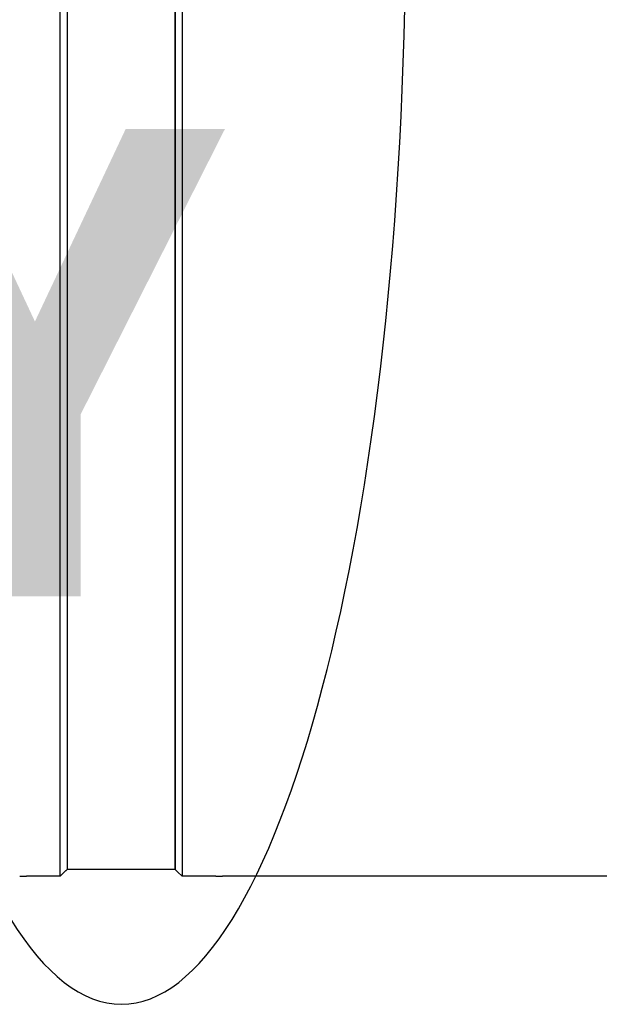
# Model space of a CAD drawing. Header units: millimetres. Extents: x 0 to 7374, y 0 to 4200.
# Tile 56 of 256: x 799 to 842, y 1948 to 2021. Entities that reach past the tile are written whole.
import ezdxf

# ---------------------------------------------------------------- set-up
doc = ezdxf.new("R2010")
doc.units = ezdxf.units.MM
doc.header["$LTSCALE"] = 0.2
doc.layers.add('07_Special Line2', color=76, linetype='Continuous')
doc.layers.add('13_After Rev.Num.', color=6, linetype='Continuous')
doc.styles.add('Rainbow-5.0 Style', font='malgunsl.ttf')

# ---------------------------------------------------------------- blocks, each defined once
blk = doc.blocks.new('A$Ccc13c451')
for p, q in [((-164, 1050.002), (-164, 1201.999)), ((-155, 1202), (-155, 1050.002)), ((-163.5, 1201.5), (-163.5, 1050.5)), ((-163.5, 1201.5), (-163.5, 1050.5)), ((-155.5, 1050.5), (-155.5, 1201.5)), ((-155.5, 1201.5), (-155.5, 1050.5)), ((-164, 1050.002), (-163.602, 1050.4)), ((-163.6, 1050.4), (-163.602, 1050.4)), ((-163.5, 1050.5), (-163.6, 1050.4)), ((-155.5, 1050.5), (-163.5, 1050.5)), ((-155.5, 1050.5), (-155.302, 1050.302)), ((-164, 1050.002), (-166.5, 1050.002)), ((-155.3, 1050.302), (-155.302, 1050.302)), ((-155.3, 1050.302), (-155, 1050.002)), ((-152.5, 1050.002), (-155, 1050.002)), ((-122.918, 1050), (-152, 1050))]:
    blk.add_line(p, q)
for points, knots in [([(-167, 1050), (-167, 1050), (-166.999, 1050), (-166.996, 1050), (-166.994, 1050), (-166.99, 1050), (-166.985, 1050), (-166.981, 1050), (-166.977, 1050), (-166.972, 1050), (-166.965, 1050), (-166.957, 1050), (-166.949, 1050.001), (-166.94, 1050.001), (-166.93, 1050.001), (-166.919, 1050.001), (-166.91, 1050.001), (-166.9, 1050.001), (-166.89, 1050.001), (-166.878, 1050.001), (-166.865, 1050.001), (-166.85, 1050.001), (-166.836, 1050.001), (-166.821, 1050.001), (-166.805, 1050.001), (-166.792, 1050.001), (-166.779, 1050.001), (-166.765, 1050.001), (-166.748, 1050.001), (-166.73, 1050.002), (-166.711, 1050.002), (-166.693, 1050.002), (-166.674, 1050.002), (-166.654, 1050.002), (-166.639, 1050.002), (-166.625, 1050.002), (-166.61, 1050.002), (-166.591, 1050.002), (-166.573, 1050.002), (-166.554, 1050.002), (-166.536, 1050.002), (-166.518, 1050.002), (-166.5, 1050.002)], [0.5001155, 0.5001155, 0.5001155, 0.5001155, 0.539018, 0.539018, 0.539018, 0.5780606, 0.5780606, 0.5780606, 0.6074687, 0.6074687, 0.6074687, 0.6457597, 0.6457597, 0.6457597, 0.6840626, 0.6840626, 0.6840626, 0.7149373, 0.7149373, 0.7149373, 0.7532288, 0.7532288, 0.7532288, 0.7915321, 0.7915321, 0.7915321, 0.8224074, 0.8224074, 0.8224074, 0.8614413, 0.8614413, 0.8614413, 0.9004736, 0.9004736, 0.9004736, 0.9298784, 0.9298784, 0.9298784, 0.9658227, 0.9658227, 0.9658227, 1, 1, 1, 1]), ([(-152.5, 1050.002), (-152.48, 1050.002), (-152.46, 1050.002), (-152.44, 1050.002), (-152.42, 1050.002), (-152.401, 1050.002), (-152.381, 1050.002), (-152.365, 1050.002), (-152.35, 1050.002), (-152.335, 1050.002), (-152.316, 1050.002), (-152.297, 1050.002), (-152.279, 1050.002), (-152.261, 1050.001), (-152.244, 1050.001), (-152.227, 1050.001), (-152.214, 1050.001), (-152.2, 1050.001), (-152.188, 1050.001), (-152.172, 1050.001), (-152.157, 1050.001), (-152.143, 1050.001), (-152.129, 1050.001), (-152.116, 1050.001), (-152.104, 1050.001), (-152.094, 1050.001), (-152.085, 1050.001), (-152.076, 1050.001), (-152.065, 1050.001), (-152.056, 1050.001), (-152.047, 1050.001), (-152.038, 1050), (-152.031, 1050), (-152.025, 1050), (-152.02, 1050), (-152.016, 1050), (-152.012, 1050), (-152.008, 1050), (-152.005, 1050), (-152.003, 1050), (-152.001, 1050), (-152, 1050), (-152, 1050), (-152, 1050), (-152, 1050), (-152, 1050)], [0, 0, 0, 0, 0.0382902, 0.0382902, 0.0382902, 0.0765922, 0.0765922, 0.0765922, 0.1074687, 0.1074687, 0.1074687, 0.1457597, 0.1457597, 0.1457597, 0.1840626, 0.1840626, 0.1840626, 0.2149373, 0.2149373, 0.2149373, 0.2532288, 0.2532288, 0.2532288, 0.2915321, 0.2915321, 0.2915321, 0.3224073, 0.3224073, 0.3224073, 0.3614413, 0.3614413, 0.3614413, 0.4004735, 0.4004735, 0.4004735, 0.4298784, 0.4298784, 0.4298784, 0.4649392, 0.4649392, 0.4649392, 0.5, 0.5, 0.5, 0.5001155, 0.5001155, 0.5001155, 0.5001155])]:
    blk.add_open_spline(points, degree=3, knots=knots)
blk = doc.blocks.new('A$C70e6bd02')
at = {"layer": '07_Special Line2', "insert": (34.529, -17.308), "char_height": 16, "attachment_point": 4, "style": 'Rainbow-5.0 Style'}
blk.add_mtext('{\\fMalgun Gothic Semilight|b1|i0|c129|p50;Y}', dxfattribs=at)
blk = doc.blocks.new('A$C19ebd0c3_1234')
blk.add_ellipse((0, 0), major_axis=(53.194, 0), ratio=0.263273)

msp = doc.modelspace()

# ---------------------------------------------------------------- block references
msp.add_blockref('A$Ccc13c451', (966.227, 907.397))
at = {"xscale": 2.16, "yscale": 2.16, "zscale": 2.16}
msp.add_blockref('A$C70e6bd02', (711.727, 2032.743), dxfattribs=at)
at = {"layer": '13_After Rev.Num.', "xscale": -1.5, "yscale": 1.5, "zscale": 1.5, "rotation": 270}
msp.add_blockref('A$C19ebd0c3_1234', (806.747, 2027.72), dxfattribs=at)

doc.saveas('drawing.dxf')
